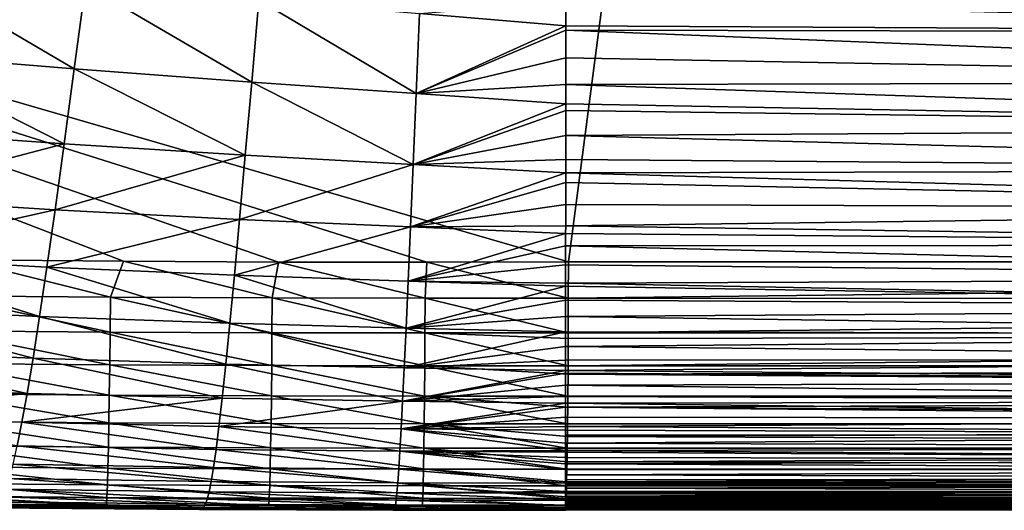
# Model space of a CAD drawing. Header units: metres. Extents: x -104 to 104, y -68 to 90.
# Tile 15 of 256: x -87.54 to -83.55, y 36.69 to 38.68. Entities that reach past the tile are written whole.
import ezdxf

# ---------------------------------------------------------------- set-up
doc = ezdxf.new("R2010")
doc.units = ezdxf.units.M
doc.layers.add('solid_FIT-BATH-153_SW0002', color=7, linetype='CONTINUOUS')

msp = doc.modelspace()

# ---------------------------------------------------------------- linework, layer by layer
at = {"layer": 'solid_FIT-BATH-153_SW0002'}
for points in [[(-92.533394, 39.791527, 16.643263), (-85.885384, 37.697414, 16.550652), (-85.312401, 37.698925, 16.54318)], [(-85.039299, 39.784313, 16.539715), (-92.533394, 39.791527, 16.643263), (-85.312401, 37.698925, 16.54318)], [(-92.533394, 39.791527, 16.643263), (-86.486092, 37.698448, 16.558594), (-85.885384, 37.697414, 16.550652)], [(-92.533394, 39.791527, 16.643263), (-87.11451, 37.702026, 16.567024), (-86.486092, 37.698448, 16.558594)], [(-92.533394, 39.791527, 16.643263), (-87.774086, 37.707115, 16.576002), (-87.11451, 37.702026, 16.567024)], [(-79.378105, 37.698792, 16.471533), (-85.039299, 39.784313, 16.539715), (-85.312401, 37.698925, 16.54318)], [(-79.378105, 37.698792, 16.471533), (-77.545212, 39.778263, 16.4529), (-85.039299, 39.784313, 16.539715)], [(-88.012405, 38.89064, -16.773363), (-87.314064, 38.479916, -16.1598), (-88.075531, 38.542747, -16.181767)], [(-88.012405, 38.89064, -16.773363), (-87.268532, 38.820774, -16.752316), (-87.314064, 38.479916, -16.1598)], [(-87.268532, 38.820774, -16.752316), (-86.595383, 38.426792, -16.132013), (-87.314064, 38.479916, -16.1598)], [(-87.268532, 38.820774, -16.752316), (-86.566383, 38.759636, -16.725237), (-86.595383, 38.426792, -16.132013)], [(-80.06723, 38.839733, -17.343493), (-80.06723, 38.626335, -17.005396), (-85.323219, 38.75222, -16.814718)], [(-86.566383, 38.759636, -16.725237), (-85.928711, 38.380684, -16.098763), (-86.595383, 38.426792, -16.132013)], [(-86.566383, 38.759636, -16.725237), (-85.914948, 38.704819, -16.692377), (-85.928711, 38.380684, -16.098763)], [(-85.914948, 38.704819, -16.692377), (-85.323219, 38.75222, -16.814718), (-85.323212, 38.653996, -16.654108)], [(-80.06723, 38.626335, -17.005396), (-85.323212, 38.653996, -16.654108), (-85.323219, 38.75222, -16.814718)], [(-85.914948, 38.704819, -16.692377), (-85.323212, 38.653996, -16.654108), (-85.928711, 38.380684, -16.098763)], [(-85.928711, 38.380684, -16.098763), (-85.323212, 38.653996, -16.654108), (-85.323212, 38.637314, -16.625795)], [(-80.06723, 38.626335, -17.005396), (-85.323212, 38.637314, -16.625795), (-85.323212, 38.653996, -16.654108)], [(-85.928711, 38.380684, -16.098763), (-85.323212, 38.637314, -16.625795), (-85.323219, 38.525631, -16.42786)], [(-80.06723, 38.427353, -16.642969), (-85.323219, 38.525631, -16.42786), (-85.323212, 38.637314, -16.625795)], [(-80.06723, 38.626335, -17.005396), (-80.06723, 38.427353, -16.642969), (-85.323212, 38.637314, -16.625795)], [(-88.075531, 38.542747, -16.181767), (-87.355156, 38.176525, -15.498913), (-88.132668, 38.232468, -15.520325)], [(-88.075531, 38.542747, -16.181767), (-87.314064, 38.479916, -16.1598), (-87.355156, 38.176525, -15.498913)], [(-85.928711, 38.380684, -16.098763), (-85.323219, 38.525631, -16.42786), (-85.323235, 38.417065, -16.22024)], [(-80.06723, 38.427353, -16.642969), (-85.323235, 38.417065, -16.22024), (-85.323219, 38.525631, -16.42786)], [(-87.314064, 38.479916, -16.1598), (-86.62146, 38.131069, -15.47211), (-87.355156, 38.176525, -15.498913)], [(-87.314064, 38.479916, -16.1598), (-86.595383, 38.426792, -16.132013), (-86.62146, 38.131069, -15.47211)], [(-86.595383, 38.426792, -16.132013), (-85.941025, 38.093147, -15.440334), (-86.62146, 38.131069, -15.47211)], [(-86.595383, 38.426792, -16.132013), (-85.928711, 38.380684, -16.098763), (-85.941025, 38.093147, -15.440334)], [(-85.928711, 38.380684, -16.098763), (-85.323235, 38.417065, -16.22024), (-85.32325, 38.338974, -16.060549)], [(-80.06723, 38.242397, -16.255337), (-85.32325, 38.338974, -16.060549), (-85.323235, 38.417065, -16.22024)], [(-80.06723, 38.427353, -16.642969), (-80.06723, 38.242397, -16.255337), (-85.323235, 38.417065, -16.22024)], [(-85.928711, 38.380684, -16.098763), (-85.32325, 38.338974, -16.060549), (-85.941025, 38.093147, -15.440334)], [(-85.941025, 38.093147, -15.440334), (-85.32325, 38.338974, -16.060549), (-85.32325, 38.31197, -16.003139)], [(-80.06723, 38.242397, -16.255337), (-85.32325, 38.31197, -16.003139), (-85.32325, 38.338974, -16.060549)], [(-85.941025, 38.093147, -15.440334), (-85.32325, 38.31197, -16.003139), (-85.323273, 38.210705, -15.776966)], [(-80.06723, 38.242397, -16.255337), (-85.323273, 38.210705, -15.776966), (-85.32325, 38.31197, -16.003139)], [(-88.132668, 38.232468, -15.520325), (-87.355156, 38.176525, -15.498913), (-88.184128, 37.959377, -14.786949)], [(-80.06723, 38.242397, -16.255337), (-80.06723, 38.071083, -15.841622), (-85.323273, 38.210705, -15.776966)], [(-87.355156, 38.176525, -15.498913), (-87.392044, 37.909763, -14.767323), (-88.184128, 37.959377, -14.786949)], [(-87.355156, 38.176525, -15.498913), (-86.62146, 38.131069, -15.47211), (-87.392044, 37.909763, -14.767323)], [(-85.941025, 38.093147, -15.440334), (-85.323273, 38.210705, -15.776966), (-85.323288, 38.113556, -15.542227)], [(-80.06723, 38.071083, -15.841622), (-85.323288, 38.113556, -15.542227), (-85.323273, 38.210705, -15.776966)], [(-86.62146, 38.131069, -15.47211), (-86.644745, 37.871181, -14.742885), (-87.392044, 37.909763, -14.767323)], [(-86.62146, 38.131069, -15.47211), (-85.941025, 38.093147, -15.440334), (-86.644745, 37.871181, -14.742885)], [(-85.941025, 38.093147, -15.440334), (-85.323288, 38.113556, -15.542227), (-85.323296, 38.059887, -15.404204)], [(-80.06723, 38.071083, -15.841622), (-85.323296, 38.059887, -15.404204), (-85.323288, 38.113556, -15.542227)], [(-85.941025, 38.093147, -15.440334), (-85.951935, 37.840477, -14.714082), (-86.644745, 37.871181, -14.742885)], [(-85.941025, 38.093147, -15.440334), (-85.323296, 38.059887, -15.404204), (-85.951935, 37.840477, -14.714082)], [(-85.951935, 37.840477, -14.714082), (-85.323296, 38.059887, -15.404204), (-85.323303, 38.020348, -15.298388)], [(-80.06723, 37.913021, -15.400952), (-85.323303, 38.020348, -15.298388), (-85.323296, 38.059887, -15.404204)], [(-80.06723, 38.071083, -15.841622), (-80.06723, 37.913021, -15.400952), (-85.323296, 38.059887, -15.404204)], [(-85.951935, 37.840477, -14.714082), (-85.323303, 38.020348, -15.298388), (-85.323311, 37.930878, -15.044763)], [(-80.06723, 37.913021, -15.400952), (-85.323311, 37.930878, -15.044763), (-85.323303, 38.020348, -15.298388)], [(-88.184128, 37.959377, -14.786949), (-87.392044, 37.909763, -14.767323), (-88.23037, 37.72168, -13.980117)], [(-87.392044, 37.909763, -14.767323), (-87.425087, 37.677704, -13.963112), (-88.23037, 37.72168, -13.980117)], [(-87.392044, 37.909763, -14.767323), (-86.644745, 37.871181, -14.742885), (-87.425087, 37.677704, -13.963112)], [(-85.951935, 37.840477, -14.714082), (-85.323311, 37.930878, -15.044763), (-85.323318, 37.845345, -14.781772)], [(-80.06723, 37.913021, -15.400952), (-85.323318, 37.845345, -14.781772), (-85.323311, 37.930878, -15.044763)], [(-80.06723, 37.913021, -15.400952), (-80.06723, 37.767784, -14.93247), (-85.323318, 37.845345, -14.781772)], [(-86.644745, 37.871181, -14.742885), (-86.665504, 37.645111, -13.94194), (-87.425087, 37.677704, -13.963112)], [(-86.644745, 37.871181, -14.742885), (-85.951935, 37.840477, -14.714082), (-86.665504, 37.645111, -13.94194)], [(-85.951935, 37.840477, -14.714082), (-85.961601, 37.620575, -13.917055), (-86.665504, 37.645111, -13.94194)], [(-85.951935, 37.840477, -14.714082), (-85.323326, 37.814465, -14.681325), (-85.961601, 37.620575, -13.917055)], [(-85.961601, 37.620575, -13.917055), (-85.323326, 37.814465, -14.681325), (-85.323326, 37.763897, -14.509926)], [(-85.951935, 37.840477, -14.714082), (-85.323318, 37.845345, -14.781772), (-85.323326, 37.814465, -14.681325)], [(-80.06723, 37.767784, -14.93247), (-85.323326, 37.814465, -14.681325), (-85.323318, 37.845345, -14.781772)], [(-80.06723, 37.767784, -14.93247), (-85.323326, 37.763897, -14.509926), (-85.323326, 37.814465, -14.681325)], [(-85.961601, 37.620575, -13.917055), (-85.323326, 37.763897, -14.509926), (-85.323341, 37.686588, -14.229648)], [(-80.06723, 37.634834, -14.435385), (-85.323341, 37.686588, -14.229648), (-85.323326, 37.763897, -14.509926)], [(-80.06723, 37.767784, -14.93247), (-80.06723, 37.634834, -14.435385), (-85.323326, 37.763897, -14.509926)], [(-88.23037, 37.72168, -13.980117), (-87.454643, 37.478207, -13.084339), (-88.271889, 37.517311, -13.098289)], [(-88.23037, 37.72168, -13.980117), (-87.425087, 37.677704, -13.963112), (-87.454643, 37.478207, -13.084339)], [(-87.854973, 37.561878, 16.56641), (-87.167816, 37.556389, 16.557035), (-87.774086, 37.707115, 16.576002)], [(-87.167816, 37.556389, 16.557035), (-87.11451, 37.702026, 16.567024), (-87.774086, 37.707115, 16.576002)], [(-87.167816, 37.556389, 16.557035), (-86.512505, 37.553673, 16.548231), (-87.11451, 37.702026, 16.567024)], [(-86.512505, 37.553673, 16.548231), (-86.486092, 37.698448, 16.558594), (-87.11451, 37.702026, 16.567024)], [(-86.512505, 37.553673, 16.548231), (-85.89283, 37.552727, 16.540028), (-86.486092, 37.698448, 16.558594)], [(-85.89283, 37.552727, 16.540028), (-85.885384, 37.697414, 16.550652), (-86.486092, 37.698448, 16.558594)], [(-85.89283, 37.552727, 16.540028), (-85.312546, 37.552628, 16.532463), (-85.885384, 37.697414, 16.550652)], [(-85.312546, 37.552628, 16.532463), (-85.312401, 37.698925, 16.54318), (-85.885384, 37.697414, 16.550652)], [(-85.312546, 37.552628, 16.532463), (-72.716476, 37.698689, 16.402927), (-85.312401, 37.698925, 16.54318)], [(-72.711792, 37.551178, 16.391932), (-72.716476, 37.698689, 16.402927), (-85.312546, 37.552628, 16.532463)], [(-85.312401, 37.698925, 16.54318), (-72.716476, 37.698689, 16.402927), (-73.338608, 37.698696, 16.408833)], [(-73.338608, 37.698696, 16.408833), (-79.378105, 37.698792, 16.471533), (-85.312401, 37.698925, 16.54318)], [(-87.425087, 37.677704, -13.963112), (-86.683975, 37.45068, -13.066858), (-87.454643, 37.478207, -13.084339)], [(-87.425087, 37.677704, -13.963112), (-86.665504, 37.645111, -13.94194), (-86.683975, 37.45068, -13.066858)], [(-85.961601, 37.620575, -13.917055), (-85.323341, 37.686588, -14.229648), (-85.323349, 37.613159, -13.940249)], [(-80.06723, 37.634834, -14.435385), (-85.323349, 37.613159, -13.940249), (-85.323341, 37.686588, -14.229648)], [(-86.665504, 37.645111, -13.94194), (-85.970131, 37.431271, -13.046284), (-86.683975, 37.45068, -13.066858)], [(-86.665504, 37.645111, -13.94194), (-85.961601, 37.620575, -13.917055), (-85.970131, 37.431271, -13.046284)], [(-85.961601, 37.620575, -13.917055), (-85.323349, 37.600758, -13.888906), (-85.970131, 37.431271, -13.046284)], [(-85.961601, 37.620575, -13.917055), (-85.323349, 37.613159, -13.940249), (-85.323349, 37.600758, -13.888906)], [(-80.06723, 37.634834, -14.435385), (-80.06723, 37.513607, -13.908916), (-85.323349, 37.613159, -13.940249)], [(-85.970131, 37.431271, -13.046284), (-85.323349, 37.600758, -13.888906), (-85.323357, 37.543503, -13.641548)], [(-80.06723, 37.513607, -13.908916), (-85.323357, 37.543503, -13.641548), (-85.323349, 37.600758, -13.888906)], [(-80.06723, 37.513607, -13.908916), (-85.323349, 37.600758, -13.888906), (-85.323349, 37.613159, -13.940249)], [(-87.856819, 37.420677, 16.535028), (-87.169029, 37.415203, 16.525646), (-87.854973, 37.561878, 16.56641)], [(-87.169029, 37.415203, 16.525646), (-87.167816, 37.556389, 16.557035), (-87.854973, 37.561878, 16.56641)], [(-87.169029, 37.415203, 16.525646), (-86.513283, 37.412502, 16.516834), (-87.167816, 37.556389, 16.557035)], [(-86.513283, 37.412502, 16.516834), (-86.512505, 37.553673, 16.548231), (-87.167816, 37.556389, 16.557035)], [(-86.513283, 37.412502, 16.516834), (-85.893341, 37.411564, 16.508623), (-86.512505, 37.553673, 16.548231)], [(-85.893341, 37.411564, 16.508623), (-85.89283, 37.552727, 16.540028), (-86.512505, 37.553673, 16.548231)], [(-85.970131, 37.431271, -13.046284), (-85.323357, 37.543503, -13.641548), (-85.323372, 37.477551, -13.333528)], [(-85.893341, 37.411564, 16.508623), (-85.312965, 37.411545, 16.501089), (-85.89283, 37.552727, 16.540028)], [(-85.312965, 37.411545, 16.501089), (-85.312546, 37.552628, 16.532463), (-85.89283, 37.552727, 16.540028)], [(-80.06723, 37.513607, -13.908916), (-85.323372, 37.477551, -13.333528), (-85.323357, 37.543503, -13.641548)], [(-72.711792, 37.551178, 16.391932), (-85.312546, 37.552628, 16.532463), (-85.312965, 37.411545, 16.501089)], [(-72.71209, 37.410385, 16.360401), (-72.711792, 37.551178, 16.391932), (-85.312965, 37.411545, 16.501089)], [(-88.271889, 37.517311, -13.098289), (-87.481102, 37.308823, -12.128327), (-88.309158, 37.343788, -12.139021)], [(-88.271889, 37.517311, -13.098289), (-87.454643, 37.478207, -13.084339), (-87.481102, 37.308823, -12.128327)], [(-80.06723, 37.513607, -13.908916), (-80.06723, 37.403542, -13.352283), (-85.323372, 37.477551, -13.333528)], [(-87.454643, 37.478207, -13.084339), (-86.700417, 37.285488, -12.114696), (-87.481102, 37.308823, -12.128327)], [(-87.454643, 37.478207, -13.084339), (-86.683975, 37.45068, -13.066858), (-86.700417, 37.285488, -12.114696)], [(-85.970131, 37.431271, -13.046284), (-85.323372, 37.477551, -13.333528), (-85.323387, 37.416515, -13.023048)], [(-80.06723, 37.403542, -13.352283), (-85.323387, 37.416515, -13.023048), (-85.323372, 37.477551, -13.333528)], [(-87.858841, 37.287762, 16.484503), (-87.170464, 37.282299, 16.475117), (-87.856819, 37.420677, 16.535028)], [(-87.170464, 37.282299, 16.475117), (-87.169029, 37.415203, 16.525646), (-87.856819, 37.420677, 16.535028)], [(-86.683975, 37.45068, -13.066858), (-85.977676, 37.270233, -12.098527), (-86.700417, 37.285488, -12.114696)], [(-86.683975, 37.45068, -13.066858), (-85.970131, 37.431271, -13.046284), (-85.977676, 37.270233, -12.098527)], [(-85.970131, 37.431271, -13.046284), (-85.323387, 37.416515, -13.023048), (-85.977676, 37.270233, -12.098527)], [(-85.977676, 37.270233, -12.098527), (-85.323387, 37.416515, -13.023048), (-85.323402, 37.356438, -12.689564)], [(-80.06723, 37.403542, -13.352283), (-85.323402, 37.356438, -12.689564), (-85.323387, 37.416515, -13.023048)], [(-87.170464, 37.282299, 16.475117), (-86.514297, 37.27961, 16.466301), (-87.169029, 37.415203, 16.525646)], [(-86.514297, 37.27961, 16.466301), (-86.513283, 37.412502, 16.516834), (-87.169029, 37.415203, 16.525646)], [(-86.514297, 37.27961, 16.466301), (-85.894096, 37.278687, 16.458086), (-86.513283, 37.412502, 16.516834)], [(-85.894096, 37.278687, 16.458086), (-85.893341, 37.411564, 16.508623), (-86.513283, 37.412502, 16.516834)], [(-85.894096, 37.278687, 16.458086), (-85.313629, 37.278687, 16.450579), (-85.893341, 37.411564, 16.508623)], [(-85.313057, 37.38929, 16.494122), (-85.312965, 37.411545, 16.501089), (-85.893341, 37.411564, 16.508623)], [(-85.313629, 37.278687, 16.450579), (-85.313057, 37.38929, 16.494122), (-85.893341, 37.411564, 16.508623)], [(-80.06723, 37.403542, -13.352283), (-80.06723, 37.304077, -12.764708), (-85.323402, 37.356438, -12.689564)], [(-72.71209, 37.410385, 16.360401), (-85.313057, 37.38929, 16.494122), (-85.313629, 37.278687, 16.450579)], [(-72.71257, 37.277851, 16.30983), (-72.71209, 37.410385, 16.360401), (-85.313629, 37.278687, 16.450579)], [(-72.71209, 37.410385, 16.360401), (-85.312965, 37.411545, 16.501089), (-85.313057, 37.38929, 16.494122)], [(-88.309158, 37.343788, -12.139021), (-87.504738, 37.166935, -11.092033), (-88.342606, 37.198418, -11.099417)], [(-88.309158, 37.343788, -12.139021), (-87.481102, 37.308823, -12.128327), (-87.504738, 37.166935, -11.092033)], [(-85.977676, 37.270233, -12.098527), (-85.323402, 37.356438, -12.689564), (-85.323433, 37.301052, -12.353405)], [(-80.06723, 37.304077, -12.764708), (-85.323433, 37.301052, -12.353405), (-85.323402, 37.356438, -12.689564)], [(-87.481102, 37.308823, -12.128327), (-86.715004, 37.147011, -11.082244), (-87.504738, 37.166935, -11.092033)], [(-87.481102, 37.308823, -12.128327), (-86.700417, 37.285488, -12.114696), (-86.715004, 37.147011, -11.082244)], [(-85.977676, 37.270233, -12.098527), (-85.323433, 37.301052, -12.353405), (-85.323456, 37.259514, -12.080227)], [(-80.06723, 37.304077, -12.764708), (-85.323456, 37.259514, -12.080227), (-85.323433, 37.301052, -12.353405)], [(-80.06723, 37.304077, -12.764708), (-80.06723, 37.214649, -12.145409), (-85.323456, 37.259514, -12.080227)], [(-87.861, 37.16468, 16.416378), (-87.172073, 37.159233, 16.406998), (-87.858841, 37.287762, 16.484503)], [(-87.172073, 37.159233, 16.406998), (-87.170464, 37.282299, 16.475117), (-87.858841, 37.287762, 16.484503)], [(-87.172073, 37.159233, 16.406998), (-86.515518, 37.156551, 16.398182), (-87.170464, 37.282299, 16.475117)], [(-86.515518, 37.156551, 16.398182), (-86.514297, 37.27961, 16.466301), (-87.170464, 37.282299, 16.475117)], [(-86.700417, 37.285488, -12.114696), (-85.984291, 37.135059, -11.070408), (-86.715004, 37.147011, -11.082244)], [(-86.700417, 37.285488, -12.114696), (-85.977676, 37.270233, -12.098527), (-85.984291, 37.135059, -11.070408)], [(-86.515518, 37.156551, 16.398182), (-85.895081, 37.155636, 16.389963), (-86.514297, 37.27961, 16.466301)], [(-85.895081, 37.155636, 16.389963), (-85.894096, 37.278687, 16.458086), (-86.514297, 37.27961, 16.466301)], [(-85.977676, 37.270233, -12.098527), (-85.323456, 37.259514, -12.080227), (-85.984291, 37.135059, -11.070408)], [(-85.984291, 37.135059, -11.070408), (-85.323456, 37.259514, -12.080227), (-85.323456, 37.248924, -12.007346)], [(-85.895081, 37.155636, 16.389963), (-85.314514, 37.155621, 16.382469), (-85.894096, 37.278687, 16.458086)], [(-85.313843, 37.245129, 16.434217), (-85.313629, 37.278687, 16.450579), (-85.894096, 37.278687, 16.458086)], [(-85.314514, 37.155621, 16.382469), (-85.313843, 37.245129, 16.434217), (-85.894096, 37.278687, 16.458086)], [(-80.06723, 37.214649, -12.145409), (-85.323456, 37.248924, -12.007346), (-85.323456, 37.259514, -12.080227)], [(-72.71257, 37.277851, 16.30983), (-85.313629, 37.278687, 16.450579), (-85.313843, 37.245129, 16.434217)], [(-72.713211, 37.155125, 16.241758), (-72.71257, 37.277851, 16.30983), (-85.313843, 37.245129, 16.434217)], [(-85.984291, 37.135059, -11.070408), (-85.323456, 37.248924, -12.007346), (-85.323479, 37.199909, -11.65099)], [(-80.06723, 37.214649, -12.145409), (-85.323479, 37.199909, -11.65099), (-85.323456, 37.248924, -12.007346)], [(-72.713211, 37.155125, 16.241758), (-85.313843, 37.245129, 16.434217), (-85.314514, 37.155621, 16.382469)], [(-88.342606, 37.198418, -11.099417), (-87.504738, 37.166935, -11.092033), (-88.372704, 37.078518, -9.976577)], [(-85.984291, 37.135059, -11.070408), (-85.323479, 37.199909, -11.65099), (-85.323502, 37.153896, -11.284012)], [(-80.06723, 37.134701, -11.493608), (-85.323502, 37.153896, -11.284012), (-85.323479, 37.199909, -11.65099)], [(-80.06723, 37.214649, -12.145409), (-80.06723, 37.134701, -11.493608), (-85.323479, 37.199909, -11.65099)], [(-87.504738, 37.166935, -11.092033), (-87.525902, 37.049927, -9.972407), (-88.372704, 37.078518, -9.976577)], [(-87.863274, 37.052986, 16.332209), (-87.173843, 37.047546, 16.322836), (-87.861, 37.16468, 16.416378)], [(-87.173843, 37.047546, 16.322836), (-87.172073, 37.159233, 16.406998), (-87.861, 37.16468, 16.416378)], [(-87.504738, 37.166935, -11.092033), (-86.715004, 37.147011, -11.082244), (-87.525902, 37.049927, -9.972407)], [(-86.715004, 37.147011, -11.082244), (-86.727943, 37.032738, -9.966298), (-87.525902, 37.049927, -9.972407)], [(-87.173843, 37.047546, 16.322836), (-86.516922, 37.044876, 16.314024), (-87.172073, 37.159233, 16.406998)], [(-86.516922, 37.044876, 16.314024), (-86.515518, 37.156551, 16.398182), (-87.172073, 37.159233, 16.406998)], [(-86.715004, 37.147011, -11.082244), (-85.984291, 37.135059, -11.070408), (-86.727943, 37.032738, -9.966298)], [(-86.516922, 37.044876, 16.314024), (-85.896263, 37.043968, 16.305805), (-86.515518, 37.156551, 16.398182)], [(-85.896263, 37.043968, 16.305805), (-85.895081, 37.155636, 16.389963), (-86.515518, 37.156551, 16.398182)], [(-85.984291, 37.135059, -11.070408), (-85.323502, 37.153896, -11.284012), (-85.323509, 37.127483, -11.056879)], [(-85.896263, 37.043968, 16.305805), (-85.315613, 37.043941, 16.298326), (-85.895081, 37.155636, 16.389963)], [(-85.314911, 37.111633, 16.352209), (-85.314514, 37.155621, 16.382469), (-85.895081, 37.155636, 16.389963)], [(-85.315613, 37.043941, 16.298326), (-85.314911, 37.111633, 16.352209), (-85.895081, 37.155636, 16.389963)], [(-80.06723, 37.134701, -11.493608), (-85.323509, 37.127483, -11.056879), (-85.323502, 37.153896, -11.284012)], [(-72.713211, 37.155125, 16.241758), (-85.314514, 37.155621, 16.382469), (-85.314911, 37.111633, 16.352209)], [(-72.714005, 37.043736, 16.15773), (-72.713211, 37.155125, 16.241758), (-85.314911, 37.111633, 16.352209)], [(-85.984291, 37.135059, -11.070408), (-85.990082, 37.02335, -9.958549), (-86.727943, 37.032738, -9.966298)], [(-85.984291, 37.135059, -11.070408), (-85.323509, 37.127483, -11.056879), (-85.990082, 37.02335, -9.958549)], [(-85.990082, 37.02335, -9.958549), (-85.323509, 37.127483, -11.056879), (-85.323517, 37.110821, -10.906578)], [(-85.990082, 37.02335, -9.958549), (-85.323517, 37.110821, -10.906578), (-85.323532, 37.07056, -10.518344)], [(-80.06723, 37.063667, -10.808523), (-85.323532, 37.07056, -10.518344), (-85.323517, 37.110821, -10.906578)], [(-80.06723, 37.063667, -10.808523), (-85.323517, 37.110821, -10.906578), (-85.323509, 37.127483, -11.056879)], [(-80.06723, 37.134701, -11.493608), (-80.06723, 37.063667, -10.808523), (-85.323509, 37.127483, -11.056879)], [(-72.714005, 37.043736, 16.15773), (-85.314911, 37.111633, 16.352209), (-85.315613, 37.043941, 16.298326)], [(-88.372704, 37.078518, -9.976577), (-87.525902, 37.049927, -9.972407), (-87.544968, 36.955185, -8.766404)], [(-85.990082, 37.02335, -9.958549), (-85.323532, 37.07056, -10.518344), (-85.323547, 37.032993, -10.11883)], [(-80.06723, 37.063667, -10.808523), (-85.323547, 37.032993, -10.11883), (-85.323532, 37.07056, -10.518344)], [(-80.06723, 37.063667, -10.808523), (-80.06723, 37.000984, -10.089378), (-85.323547, 37.032993, -10.11883)], [(-87.865616, 36.954227, 16.233543), (-87.175728, 36.948792, 16.224182), (-87.863274, 37.052986, 16.332209)], [(-87.175728, 36.948792, 16.224182), (-87.173843, 37.047546, 16.322836), (-87.863274, 37.052986, 16.332209)], [(-87.525902, 37.049927, -9.972407), (-86.73951, 36.940151, -8.763649), (-87.544968, 36.955185, -8.766404)], [(-87.525902, 37.049927, -9.972407), (-86.727943, 37.032738, -9.966298), (-86.73951, 36.940151, -8.763649)], [(-87.175728, 36.948792, 16.224182), (-86.518486, 36.946129, 16.215378), (-87.173843, 37.047546, 16.322836)], [(-86.518486, 36.946129, 16.215378), (-86.516922, 37.044876, 16.314024), (-87.173843, 37.047546, 16.322836)], [(-86.727943, 37.032738, -9.966298), (-85.995193, 36.932701, -8.759578), (-86.73951, 36.940151, -8.763649)], [(-86.727943, 37.032738, -9.966298), (-85.990082, 37.02335, -9.958549), (-85.995193, 36.932701, -8.759578)], [(-86.518486, 36.946129, 16.215378), (-85.897629, 36.945229, 16.207163), (-86.516922, 37.044876, 16.314024)], [(-85.897629, 36.945229, 16.207163), (-85.896263, 37.043968, 16.305805), (-86.516922, 37.044876, 16.314024)], [(-85.990082, 37.02335, -9.958549), (-85.323624, 36.935406, -8.849504), (-85.995193, 36.932701, -8.759578)], [(-85.990082, 37.02335, -9.958549), (-85.323547, 37.032993, -10.11883), (-85.323555, 37.018162, -9.949575)], [(-85.990082, 37.02335, -9.958549), (-85.323555, 37.018162, -9.949575), (-85.323593, 36.965492, -9.284431)], [(-85.990082, 37.02335, -9.958549), (-85.323593, 36.965492, -9.284431), (-85.323624, 36.935406, -8.849504)], [(-85.897629, 36.945229, 16.207163), (-85.316902, 36.944973, 16.199448), (-85.896263, 37.043968, 16.305805)], [(-85.316238, 36.992279, 16.250153), (-85.315613, 37.043941, 16.298326), (-85.896263, 37.043968, 16.305805)], [(-85.316902, 36.944973, 16.199448), (-85.316238, 36.992279, 16.250153), (-85.896263, 37.043968, 16.305805)], [(-85.323593, 36.965492, -9.284431), (-85.323555, 37.018162, -9.949575), (-85.32357, 36.997993, -9.707524)], [(-80.06723, 37.000984, -10.089378), (-85.32357, 36.997993, -9.707524), (-85.323555, 37.018162, -9.949575)], [(-80.06723, 37.000984, -10.089378), (-85.323555, 37.018162, -9.949575), (-85.323547, 37.032993, -10.11883)], [(-72.714005, 37.043736, 16.15773), (-85.315613, 37.043941, 16.298326), (-85.316238, 36.992279, 16.250153)], [(-72.714935, 36.945225, 16.05928), (-72.714005, 37.043736, 16.15773), (-85.316238, 36.992279, 16.250153)], [(-80.06723, 37.000984, -10.089378), (-85.323593, 36.965492, -9.284431), (-85.32357, 36.997993, -9.707524)], [(-80.06723, 37.000984, -10.089378), (-80.06723, 36.946098, -9.335458), (-85.323593, 36.965492, -9.284431)], [(-72.714935, 36.945225, 16.05928), (-85.316238, 36.992279, 16.250153), (-85.316902, 36.944973, 16.199448)], [(-87.867989, 36.869957, 16.121935), (-87.177711, 36.864521, 16.112589), (-87.865616, 36.954227, 16.233543)], [(-87.177711, 36.864521, 16.112589), (-87.175728, 36.948792, 16.224182), (-87.865616, 36.954227, 16.233543)], [(-87.544968, 36.955185, -8.766404), (-86.749893, 36.86676, -7.471179), (-87.562263, 36.880123, -7.471034)], [(-87.544968, 36.955185, -8.766404), (-86.73951, 36.940151, -8.763649), (-86.749893, 36.86676, -7.471179)], [(-87.177711, 36.864521, 16.112589), (-86.520187, 36.861858, 16.103794), (-87.175728, 36.948792, 16.224182)], [(-86.520187, 36.861858, 16.103794), (-86.518486, 36.946129, 16.215378), (-87.175728, 36.948792, 16.224182)], [(-86.73951, 36.940151, -8.763649), (-85.99971, 36.860741, -7.47024), (-86.749893, 36.86676, -7.471179)], [(-86.73951, 36.940151, -8.763649), (-85.995193, 36.932701, -8.759578), (-85.99971, 36.860741, -7.47024)], [(-86.520187, 36.861858, 16.103794), (-85.899155, 36.860962, 16.095585), (-86.518486, 36.946129, 16.215378)], [(-85.899155, 36.860962, 16.095585), (-85.897629, 36.945229, 16.207163), (-86.518486, 36.946129, 16.215378)], [(-85.899155, 36.860962, 16.095585), (-85.318352, 36.860733, 16.087854), (-85.897629, 36.945229, 16.207163)], [(-85.317795, 36.89027, 16.130762), (-85.316902, 36.944973, 16.199448), (-85.897629, 36.945229, 16.207163)], [(-85.318352, 36.860733, 16.087854), (-85.317795, 36.89027, 16.130762), (-85.897629, 36.945229, 16.207163)], [(-80.06723, 36.946098, -9.335458), (-85.323624, 36.935406, -8.849504), (-85.323593, 36.965492, -9.284431)], [(-80.06723, 36.946098, -9.335458), (-80.06723, 36.898453, -8.546158), (-85.323624, 36.935406, -8.849504)], [(-72.714935, 36.945225, 16.05928), (-85.316902, 36.944973, 16.199448), (-85.317795, 36.89027, 16.130762)], [(-72.715981, 36.86113, 15.947952), (-72.714935, 36.945225, 16.05928), (-85.317795, 36.89027, 16.130762)], [(-85.995193, 36.932701, -8.759578), (-85.323715, 36.858513, -7.468399), (-85.99971, 36.860741, -7.47024)], [(-85.995193, 36.932701, -8.759578), (-85.323624, 36.935406, -8.849504), (-85.323631, 36.929249, -8.754521)], [(-85.995193, 36.932701, -8.759578), (-85.323631, 36.929249, -8.754521), (-85.323654, 36.907612, -8.402096)], [(-85.995193, 36.932701, -8.759578), (-85.323654, 36.907612, -8.402096), (-85.323685, 36.881992, -7.941537)], [(-85.995193, 36.932701, -8.759578), (-85.323685, 36.881992, -7.941537), (-85.323715, 36.858513, -7.468399)], [(-80.06723, 36.898453, -8.546158), (-85.323685, 36.881992, -7.941537), (-85.323654, 36.907612, -8.402096)], [(-80.06723, 36.898453, -8.546158), (-80.06723, 36.857498, -7.720882), (-85.323685, 36.881992, -7.941537)], [(-80.06723, 36.898453, -8.546158), (-85.323654, 36.907612, -8.402096), (-85.323631, 36.929249, -8.754521)], [(-80.06723, 36.898453, -8.546158), (-85.323631, 36.929249, -8.754521), (-85.323624, 36.935406, -8.849504)], [(-87.870361, 36.801723, 15.998932), (-87.179764, 36.79628, 15.989606), (-87.867989, 36.869957, 16.121935)], [(-87.179764, 36.79628, 15.989606), (-87.177711, 36.864521, 16.112589), (-87.867989, 36.869957, 16.121935)], [(-87.562263, 36.880123, -7.471034), (-86.759247, 36.810196, -6.086125), (-87.577995, 36.822273, -6.08354)], [(-87.562263, 36.880123, -7.471034), (-86.749893, 36.86676, -7.471179), (-86.759247, 36.810196, -6.086125)], [(-87.179764, 36.79628, 15.989606), (-86.522003, 36.793617, 15.980823), (-87.177711, 36.864521, 16.112589)], [(-86.522003, 36.793617, 15.980823), (-86.520187, 36.861858, 16.103794), (-87.177711, 36.864521, 16.112589)], [(-86.749893, 36.86676, -7.471179), (-86.003708, 36.805195, -6.087783), (-86.759247, 36.810196, -6.086125)], [(-86.749893, 36.86676, -7.471179), (-85.99971, 36.860741, -7.47024), (-86.003708, 36.805195, -6.087783)], [(-86.522003, 36.793617, 15.980823), (-85.900818, 36.792725, 15.972619), (-86.520187, 36.861858, 16.103794)], [(-85.900818, 36.792725, 15.972619), (-85.899155, 36.860962, 16.095585), (-86.520187, 36.861858, 16.103794)], [(-85.99971, 36.860741, -7.47024), (-85.323799, 36.803799, -6.088867), (-86.003708, 36.805195, -6.087783)], [(-85.99971, 36.860741, -7.47024), (-85.323715, 36.858513, -7.468399), (-85.323799, 36.803799, -6.088867)], [(-85.900818, 36.792725, 15.972619), (-85.319946, 36.792519, 15.964865), (-85.899155, 36.860962, 16.095585)], [(-85.319527, 36.808311, 15.997233), (-85.318352, 36.860733, 16.087854), (-85.899155, 36.860962, 16.095585)], [(-85.319946, 36.792519, 15.964865), (-85.319527, 36.808311, 15.997233), (-85.899155, 36.860962, 16.095585)], [(-85.323799, 36.803799, -6.088867), (-85.323715, 36.858513, -7.468399), (-85.323746, 36.836967, -6.979904)], [(-80.06723, 36.857498, -7.720882), (-85.323746, 36.836967, -6.979904), (-85.323715, 36.858513, -7.468399)], [(-80.06723, 36.857498, -7.720882), (-80.06723, 36.822674, -6.859037), (-85.323746, 36.836967, -6.979904)], [(-80.06723, 36.857498, -7.720882), (-85.323715, 36.858513, -7.468399), (-85.323685, 36.881992, -7.941537)], [(-72.715981, 36.86113, 15.947952), (-85.318352, 36.860733, 16.087854), (-85.319527, 36.808311, 15.997233)], [(-72.71714, 36.792992, 15.825285), (-72.715981, 36.86113, 15.947952), (-85.319527, 36.808311, 15.997233)], [(-72.715981, 36.86113, 15.947952), (-85.317795, 36.89027, 16.130762), (-85.318352, 36.860733, 16.087854)], [(-87.577995, 36.822273, -6.08354), (-86.767708, 36.768108, -4.605814), (-87.5924, 36.779198, -4.601226)], [(-87.577995, 36.822273, -6.08354), (-86.759247, 36.810196, -6.086125), (-86.767708, 36.768108, -4.605814)], [(-85.323799, 36.803799, -6.088867), (-85.323746, 36.836967, -6.979904), (-85.323776, 36.817406, -6.478664)], [(-80.06723, 36.822674, -6.859037), (-85.323799, 36.803799, -6.088867), (-85.323776, 36.817406, -6.478664)], [(-80.06723, 36.822674, -6.859037), (-80.06723, 36.793434, -5.960028), (-85.323799, 36.803799, -6.088867)], [(-80.06723, 36.822674, -6.859037), (-85.323776, 36.817406, -6.478664), (-85.323746, 36.836967, -6.979904)], [(-87.872696, 36.751076, 15.866086), (-87.181839, 36.745621, 15.856781), (-87.870361, 36.801723, 15.998932)], [(-87.181839, 36.745621, 15.856781), (-87.179764, 36.79628, 15.989606), (-87.870361, 36.801723, 15.998932)], [(-87.5924, 36.779198, -4.601226), (-86.775429, 36.738163, -3.027572), (-87.605705, 36.748451, -3.021395)], [(-87.5924, 36.779198, -4.601226), (-86.767708, 36.768108, -4.605814), (-86.775429, 36.738163, -3.027572)], [(-87.181839, 36.745621, 15.856781), (-86.523903, 36.74295, 15.848011), (-87.179764, 36.79628, 15.989606)], [(-86.523903, 36.74295, 15.848011), (-86.522003, 36.793617, 15.980823), (-87.179764, 36.79628, 15.989606)], [(-86.759247, 36.810196, -6.086125), (-86.007256, 36.763821, -4.609583), (-86.767708, 36.768108, -4.605814)], [(-86.759247, 36.810196, -6.086125), (-86.003708, 36.805195, -6.087783), (-86.007256, 36.763821, -4.609583)], [(-86.523903, 36.74295, 15.848011), (-85.902596, 36.742062, 15.839816), (-86.522003, 36.793617, 15.980823)], [(-85.902596, 36.742062, 15.839816), (-85.900818, 36.792725, 15.972619), (-86.522003, 36.793617, 15.980823)], [(-86.003708, 36.805195, -6.087783), (-85.323875, 36.769321, -4.883924), (-86.007256, 36.763821, -4.609583)], [(-86.003708, 36.805195, -6.087783), (-85.323799, 36.803799, -6.088867), (-85.323875, 36.769321, -4.883924)], [(-85.902596, 36.742062, 15.839816), (-85.321671, 36.741898, 15.832087), (-85.900818, 36.792725, 15.972619)], [(-85.321396, 36.748474, 15.853078), (-85.319946, 36.792519, 15.964865), (-85.900818, 36.792725, 15.972619)], [(-85.321671, 36.741898, 15.832087), (-85.321396, 36.748474, 15.853078), (-85.900818, 36.792725, 15.972619)], [(-85.323875, 36.769321, -4.883924), (-85.323799, 36.803799, -6.088867), (-85.323837, 36.783669, -5.431147)], [(-80.06723, 36.769222, -5.023259), (-85.323875, 36.769321, -4.883924), (-85.323837, 36.783669, -5.431147)], [(-85.323837, 36.783669, -5.431147), (-85.323799, 36.803799, -6.088867), (-85.323807, 36.799671, -5.962727)], [(-80.06723, 36.793434, -5.960028), (-85.323837, 36.783669, -5.431147), (-85.323807, 36.799671, -5.962727)], [(-80.06723, 36.793434, -5.960028), (-80.06723, 36.769222, -5.023259), (-85.323837, 36.783669, -5.431147)], [(-80.06723, 36.793434, -5.960028), (-85.323807, 36.799671, -5.962727), (-85.323799, 36.803799, -6.088867)], [(-72.71714, 36.792992, 15.825285), (-85.319946, 36.792519, 15.964865), (-85.321396, 36.748474, 15.853078)], [(-72.718384, 36.742344, 15.692819), (-72.71714, 36.792992, 15.825285), (-85.321396, 36.748474, 15.853078)], [(-72.71714, 36.792992, 15.825285), (-85.319527, 36.808311, 15.997233), (-85.319946, 36.792519, 15.964865)], [(-87.874947, 36.71957, 15.724949), (-87.183929, 36.714092, 15.715666), (-87.872696, 36.751076, 15.866086)], [(-87.183929, 36.714092, 15.715666), (-87.181839, 36.745621, 15.856781), (-87.872696, 36.751076, 15.866086)], [(-87.605705, 36.748451, -3.021395), (-86.782555, 36.718018, -1.34873), (-87.618134, 36.727596, -1.341352)], [(-87.605705, 36.748451, -3.021395), (-86.775429, 36.738163, -3.027572), (-86.782555, 36.718018, -1.34873)], [(-87.183929, 36.714092, 15.715666), (-86.525864, 36.711411, 15.706911), (-87.181839, 36.745621, 15.856781)], [(-86.525864, 36.711411, 15.706911), (-86.523903, 36.74295, 15.848011), (-87.181839, 36.745621, 15.856781)], [(-86.775429, 36.738163, -3.027572), (-86.013306, 36.714622, -1.355445), (-86.782555, 36.718018, -1.34873)], [(-86.767708, 36.768108, -4.605814), (-86.010429, 36.734379, -3.033011), (-86.775429, 36.738163, -3.027572)], [(-86.775429, 36.738163, -3.027572), (-86.010429, 36.734379, -3.033011), (-86.013306, 36.714622, -1.355445)], [(-86.767708, 36.768108, -4.605814), (-86.007256, 36.763821, -4.609583), (-86.010429, 36.734379, -3.033011)], [(-86.525864, 36.711411, 15.706911), (-85.904472, 36.710518, 15.698726), (-86.523903, 36.74295, 15.848011)], [(-85.904472, 36.710518, 15.698726), (-85.902596, 36.742062, 15.839816), (-86.523903, 36.74295, 15.848011)], [(-86.007256, 36.763821, -4.609583), (-85.323975, 36.735401, -3.144573), (-86.010429, 36.734379, -3.033011)], [(-86.007256, 36.763821, -4.609583), (-85.323875, 36.769321, -4.883924), (-85.323891, 36.762943, -4.612923)], [(-86.007256, 36.763821, -4.609583), (-85.323891, 36.762943, -4.612923), (-85.323975, 36.735401, -3.144573)], [(-85.904472, 36.710518, 15.698726), (-85.323372, 36.711918, 15.700987), (-85.902596, 36.742062, 15.839816)], [(-85.323372, 36.711918, 15.700987), (-85.321671, 36.741898, 15.832087), (-85.902596, 36.742062, 15.839816)], [(-85.323975, 36.735401, -3.144573), (-85.323891, 36.762943, -4.612923), (-85.323936, 36.745289, -3.741665)], [(-80.06723, 36.749485, -4.048135), (-85.323975, 36.735401, -3.144573), (-85.323936, 36.745289, -3.741665)], [(-80.06723, 36.749485, -4.048135), (-80.06723, 36.733669, -3.034063), (-85.323975, 36.735401, -3.144573)], [(-85.323936, 36.745289, -3.741665), (-85.323891, 36.762943, -4.612923), (-85.323906, 36.756561, -4.321095)], [(-80.06723, 36.749485, -4.048135), (-85.323936, 36.745289, -3.741665), (-85.323906, 36.756561, -4.321095)], [(-80.06723, 36.749485, -4.048135), (-85.323906, 36.756561, -4.321095), (-85.323891, 36.762943, -4.612923)], [(-80.06723, 36.769222, -5.023259), (-85.323891, 36.762943, -4.612923), (-85.323875, 36.769321, -4.883924)], [(-80.06723, 36.769222, -5.023259), (-80.06723, 36.749485, -4.048135), (-85.323891, 36.762943, -4.612923)], [(-72.718384, 36.742344, 15.692819), (-85.321671, 36.741898, 15.832087), (-85.323372, 36.711918, 15.700987)], [(-72.719711, 36.710724, 15.552094), (-72.718384, 36.742344, 15.692819), (-85.323372, 36.711918, 15.700987)], [(-72.718384, 36.742344, 15.692819), (-85.321396, 36.748474, 15.853078), (-85.321671, 36.741898, 15.832087)], [(-87.959496, 36.709431, 15.578359), (-87.390297, 36.704369, 15.57067), (-87.874947, 36.71957, 15.724949)], [(-87.685074, 36.706314, 13.325835), (-87.390297, 36.704369, 15.57067), (-87.959496, 36.709431, 15.578359)], [(-87.390297, 36.704369, 15.57067), (-87.183929, 36.714092, 15.715666), (-87.874947, 36.71957, 15.724949)], [(-87.685074, 36.706314, 13.325835), (-86.820229, 36.700634, 13.322847), (-87.390297, 36.704369, 15.57067)], [(-87.678078, 36.705242, 10.915791), (-86.820229, 36.700634, 13.322847), (-87.685074, 36.706314, 13.325835)], [(-87.678078, 36.705242, 10.915791), (-86.816147, 36.699207, 10.910972), (-86.820229, 36.700634, 13.322847)], [(-87.670105, 36.704014, 8.610955), (-86.816147, 36.699207, 10.910972), (-87.678078, 36.705242, 10.915791)], [(-87.670105, 36.704014, 8.610955), (-86.811707, 36.697525, 8.6045), (-86.816147, 36.699207, 10.910972)], [(-86.806755, 36.696171, 6.40366), (-86.811707, 36.697525, 8.6045), (-87.670105, 36.704014, 8.610955)], [(-87.661171, 36.70319, 6.41133), (-86.806755, 36.696171, 6.40366), (-87.670105, 36.704014, 8.610955)], [(-87.651375, 36.703777, 4.316713), (-86.806755, 36.696171, 6.40366), (-87.661171, 36.70319, 6.41133)], [(-87.640915, 36.707039, 2.326779), (-86.8013, 36.696163, 4.308345), (-87.651375, 36.703777, 4.316713)], [(-87.651375, 36.703777, 4.316713), (-86.8013, 36.696163, 4.308345), (-86.806755, 36.696171, 6.40366)], [(-87.629845, 36.714401, 0.441035), (-86.795441, 36.698792, 2.318244), (-87.640915, 36.707039, 2.326779)], [(-87.640915, 36.707039, 2.326779), (-86.795441, 36.698792, 2.318244), (-86.8013, 36.696163, 4.308345)], [(-87.618134, 36.727596, -1.341352), (-86.789207, 36.705498, 0.43285), (-87.629845, 36.714401, 0.441035)], [(-87.629845, 36.714401, 0.441035), (-86.789207, 36.705498, 0.43285), (-86.795441, 36.698792, 2.318244)], [(-87.618134, 36.727596, -1.341352), (-86.782555, 36.718018, -1.34873), (-86.789207, 36.705498, 0.43285)], [(-87.390297, 36.704369, 15.57067), (-86.83889, 36.70137, 15.563348), (-87.183929, 36.714092, 15.715666)], [(-86.820229, 36.700634, 13.322847), (-86.83889, 36.70137, 15.563348), (-87.390297, 36.704369, 15.57067)], [(-86.83889, 36.70137, 15.563348), (-86.525864, 36.711411, 15.706911), (-87.183929, 36.714092, 15.715666)], [(-86.83889, 36.70137, 15.563348), (-86.303558, 36.699917, 15.556371), (-86.525864, 36.711411, 15.706911)], [(-86.820229, 36.700634, 13.322847), (-86.303558, 36.699917, 15.556371), (-86.83889, 36.70137, 15.563348)], [(-86.820229, 36.700634, 13.322847), (-86.028023, 36.698872, 13.319935), (-86.303558, 36.699917, 15.556371)], [(-86.816147, 36.699207, 10.910972), (-86.028023, 36.698872, 13.319935), (-86.820229, 36.700634, 13.322847)], [(-86.816147, 36.699207, 10.910972), (-86.026237, 36.697357, 10.906283), (-86.028023, 36.698872, 13.319935)], [(-86.811707, 36.697525, 8.6045), (-86.026237, 36.697357, 10.906283), (-86.816147, 36.699207, 10.910972)], [(-86.811707, 36.697525, 8.6045), (-86.024544, 36.695534, 8.598248), (-86.026237, 36.697357, 10.906283)], [(-86.022697, 36.693985, 6.396282), (-86.024544, 36.695534, 8.598248), (-86.811707, 36.697525, 8.6045)], [(-86.806755, 36.696171, 6.40366), (-86.022697, 36.693985, 6.396282), (-86.811707, 36.697525, 8.6045)], [(-86.795441, 36.698792, 2.318244), (-86.020615, 36.693729, 4.300366), (-86.8013, 36.696163, 4.308345)], [(-86.789207, 36.705498, 0.43285), (-86.018356, 36.696072, 2.310194), (-86.795441, 36.698792, 2.318244)], [(-86.795441, 36.698792, 2.318244), (-86.018356, 36.696072, 2.310194), (-86.020615, 36.693729, 4.300366)], [(-86.782555, 36.718018, -1.34873), (-86.01593, 36.702457, 0.425245), (-86.789207, 36.705498, 0.43285)], [(-86.789207, 36.705498, 0.43285), (-86.01593, 36.702457, 0.425245), (-86.018356, 36.696072, 2.310194)], [(-86.782555, 36.718018, -1.34873), (-86.013306, 36.714622, -1.355445), (-86.01593, 36.702457, 0.425245)], [(-86.303558, 36.699917, 15.556371), (-85.904472, 36.710518, 15.698726), (-86.525864, 36.711411, 15.706911)], [(-86.303558, 36.699917, 15.556371), (-85.796692, 36.69949, 15.549748), (-85.904472, 36.710518, 15.698726)], [(-86.028023, 36.698872, 13.319935), (-85.796692, 36.69949, 15.549748), (-86.303558, 36.699917, 15.556371)], [(-86.028023, 36.698872, 13.319935), (-85.324837, 36.69878, 13.316918), (-85.796692, 36.69949, 15.549748)], [(-86.026237, 36.697357, 10.906283), (-85.324837, 36.69878, 13.316918), (-86.028023, 36.698872, 13.319935)], [(-85.324692, 36.69841, 12.581935), (-85.324837, 36.69878, 13.316918), (-86.026237, 36.697357, 10.906283)], [(-86.026237, 36.697357, 10.906283), (-85.324539, 36.697834, 11.631566), (-85.324692, 36.69841, 12.581935)], [(-86.026237, 36.697357, 10.906283), (-85.324448, 36.697327, 10.901502), (-85.324539, 36.697834, 11.631566)], [(-86.01593, 36.702457, 0.425245), (-85.324249, 36.695965, 2.302728), (-86.018356, 36.696072, 2.310194)], [(-86.013306, 36.714622, -1.355445), (-85.32415, 36.703735, 0.123584), (-86.01593, 36.702457, 0.425245)], [(-86.01593, 36.702457, 0.425245), (-85.32415, 36.703735, 0.123584), (-85.324165, 36.702232, 0.417609)], [(-85.324181, 36.700375, 0.834552), (-85.324219, 36.697803, 1.565984), (-86.01593, 36.702457, 0.425245)], [(-86.01593, 36.702457, 0.425245), (-85.324165, 36.702232, 0.417609), (-85.324181, 36.700375, 0.834552)], [(-86.01593, 36.702457, 0.425245), (-85.324219, 36.697803, 1.565984), (-85.324249, 36.695965, 2.302728)], [(-86.010429, 36.734379, -3.033011), (-85.324074, 36.714241, -1.361739), (-86.013306, 36.714622, -1.355445)], [(-86.013306, 36.714622, -1.355445), (-85.324074, 36.714241, -1.361739), (-85.32415, 36.703735, 0.123584)], [(-86.010429, 36.734379, -3.033011), (-85.323975, 36.735401, -3.144573), (-85.323982, 36.733803, -3.038059)], [(-86.010429, 36.734379, -3.033011), (-85.323982, 36.733803, -3.038059), (-85.324074, 36.714241, -1.361739)], [(-85.325409, 36.699547, 15.543477), (-85.323372, 36.711918, 15.700987), (-85.904472, 36.710518, 15.698726)], [(-85.796692, 36.69949, 15.549748), (-85.325409, 36.699547, 15.543477), (-85.904472, 36.710518, 15.698726)], [(-85.325127, 36.699226, 14.537856), (-85.325409, 36.699547, 15.543477), (-85.796692, 36.69949, 15.549748)], [(-85.796692, 36.69949, 15.549748), (-85.324837, 36.69878, 13.316918), (-85.32489, 36.698883, 13.550681)], [(-85.32489, 36.698883, 13.550681), (-85.325127, 36.699226, 14.537856), (-85.796692, 36.69949, 15.549748)], [(-73.68354, 36.69886, 15.410769), (-85.323372, 36.711918, 15.700987), (-85.325409, 36.699547, 15.543477)], [(-74.754982, 36.698841, 15.420567), (-73.68354, 36.69886, 15.410769), (-85.325409, 36.699547, 15.543477)], [(-80.145767, 36.698734, 15.476625), (-74.754982, 36.698841, 15.420567), (-85.325409, 36.699547, 15.543477)], [(-85.325127, 36.699226, 14.537856), (-80.145767, 36.698734, 15.476625), (-85.325409, 36.699547, 15.543477)], [(-80.06723, 36.698326, 13.871069), (-80.145767, 36.698734, 15.476625), (-85.325127, 36.699226, 14.537856)], [(-80.06723, 36.698326, 13.871069), (-85.325127, 36.699226, 14.537856), (-85.32489, 36.698883, 13.550681)], [(-80.06723, 36.698326, 13.871069), (-85.32489, 36.698883, 13.550681), (-85.324837, 36.69878, 13.316918)], [(-80.06723, 36.698326, 13.871069), (-85.324837, 36.69878, 13.316918), (-85.324692, 36.69841, 12.581935)], [(-80.06723, 36.697865, 12.318264), (-85.324692, 36.69841, 12.581935), (-85.324539, 36.697834, 11.631566)], [(-80.06723, 36.697865, 12.318264), (-80.06723, 36.698326, 13.871069), (-85.324692, 36.69841, 12.581935)], [(-80.06723, 36.697334, 10.807983), (-80.06723, 36.697865, 12.318264), (-85.324539, 36.697834, 11.631566)], [(-80.06723, 36.697334, 10.807983), (-85.324539, 36.697834, 11.631566), (-85.324448, 36.697327, 10.901502)], [(-80.06723, 36.699959, 1.421607), (-85.324249, 36.695965, 2.302728), (-85.324219, 36.697803, 1.565984)], [(-80.06723, 36.699959, 1.421607), (-80.06723, 36.696995, 2.637116), (-85.324249, 36.695965, 2.302728)], [(-80.06723, 36.699959, 1.421607), (-85.324219, 36.697803, 1.565984), (-85.324181, 36.700375, 0.834552)], [(-80.06723, 36.704742, 0.247057), (-85.324181, 36.700375, 0.834552), (-85.324165, 36.702232, 0.417609)], [(-80.06723, 36.704742, 0.247057), (-80.06723, 36.699959, 1.421607), (-85.324181, 36.700375, 0.834552)], [(-80.06723, 36.704742, 0.247057), (-85.324165, 36.702232, 0.417609), (-85.32415, 36.703735, 0.123584)], [(-85.32415, 36.703735, 0.123584), (-85.324074, 36.714241, -1.361739), (-85.324081, 36.713173, -1.240018)], [(-85.324081, 36.713173, -1.240018), (-85.324112, 36.70797, -0.567447), (-85.32415, 36.703735, 0.123584)], [(-80.06723, 36.711712, -0.886856), (-85.32415, 36.703735, 0.123584), (-85.324112, 36.70797, -0.567447)], [(-80.06723, 36.711712, -0.886856), (-80.06723, 36.704742, 0.247057), (-85.32415, 36.703735, 0.123584)], [(-80.06723, 36.711712, -0.886856), (-85.324112, 36.70797, -0.567447), (-85.324081, 36.713173, -1.240018)], [(-80.06723, 36.711712, -0.886856), (-85.324081, 36.713173, -1.240018), (-85.324074, 36.714241, -1.361739)], [(-85.324074, 36.714241, -1.361739), (-85.323982, 36.733803, -3.038059), (-85.324043, 36.719425, -1.893853)], [(-80.06723, 36.72123, -1.980454), (-85.324074, 36.714241, -1.361739), (-85.324043, 36.719425, -1.893853)], [(-80.06723, 36.72123, -1.980454), (-80.06723, 36.711712, -0.886856), (-85.324074, 36.714241, -1.361739)], [(-85.324043, 36.719425, -1.893853), (-85.323982, 36.733803, -3.038059), (-85.324005, 36.726807, -2.528745)], [(-80.06723, 36.72123, -1.980454), (-85.324043, 36.719425, -1.893853), (-85.324005, 36.726807, -2.528745)], [(-80.06723, 36.733669, -3.034063), (-85.324005, 36.726807, -2.528745), (-85.323982, 36.733803, -3.038059)], [(-80.06723, 36.733669, -3.034063), (-80.06723, 36.72123, -1.980454), (-85.324005, 36.726807, -2.528745)], [(-80.06723, 36.733669, -3.034063), (-85.323982, 36.733803, -3.038059), (-85.323975, 36.735401, -3.144573)], [(-73.68354, 36.69886, 15.410769), (-72.719711, 36.710724, 15.552094), (-85.323372, 36.711918, 15.700987)], [(-86.8013, 36.696163, 4.308345), (-86.022697, 36.693985, 6.396282), (-86.806755, 36.696171, 6.40366)], [(-86.8013, 36.696163, 4.308345), (-86.020615, 36.693729, 4.300366), (-86.022697, 36.693985, 6.396282)], [(-86.024544, 36.695534, 8.598248), (-85.324448, 36.697327, 10.901502), (-86.026237, 36.697357, 10.906283)], [(-85.324432, 36.697182, 10.699739), (-85.324448, 36.697327, 10.901502), (-86.024544, 36.695534, 8.598248)], [(-86.024544, 36.695534, 8.598248), (-85.324402, 36.696491, 9.787213), (-85.324432, 36.697182, 10.699739)], [(-86.024544, 36.695534, 8.598248), (-85.324409, 36.695789, 8.892838), (-85.324402, 36.696491, 9.787213)], [(-86.024544, 36.695534, 8.598248), (-85.324417, 36.695553, 8.592283), (-85.324409, 36.695789, 8.892838)], [(-86.024544, 36.695534, 8.598248), (-85.324425, 36.695103, 8.015263), (-85.324417, 36.695553, 8.592283)], [(-86.024544, 36.695534, 8.598248), (-85.324409, 36.694004, 6.389317), (-85.324425, 36.694473, 7.153234)], [(-86.022697, 36.693985, 6.396282), (-85.324409, 36.694004, 6.389317), (-86.024544, 36.695534, 8.598248)], [(-86.024544, 36.695534, 8.598248), (-85.324425, 36.694473, 7.153234), (-85.324425, 36.695103, 8.015263)], [(-86.022697, 36.693985, 6.396282), (-85.324402, 36.693958, 6.306516), (-85.324409, 36.694004, 6.389317)], [(-86.022697, 36.693985, 6.396282), (-85.324379, 36.693645, 5.475878), (-85.324402, 36.693958, 6.306516)], [(-86.020615, 36.693729, 4.300366), (-85.324379, 36.693645, 5.475878), (-86.022697, 36.693985, 6.396282)], [(-86.018356, 36.696072, 2.310194), (-85.324318, 36.693924, 3.863883), (-86.020615, 36.693729, 4.300366)], [(-86.020615, 36.693729, 4.300366), (-85.324318, 36.693924, 3.863883), (-85.324333, 36.693703, 4.292831)], [(-85.324348, 36.693607, 4.661585), (-85.324379, 36.693645, 5.475878), (-86.020615, 36.693729, 4.300366)], [(-86.020615, 36.693729, 4.300366), (-85.324333, 36.693703, 4.292831), (-85.324348, 36.693607, 4.661585)], [(-85.324287, 36.694672, 3.082554), (-85.324318, 36.693924, 3.863883), (-86.018356, 36.696072, 2.310194)], [(-86.018356, 36.696072, 2.310194), (-85.324249, 36.695965, 2.302728), (-85.324287, 36.694672, 3.082554)], [(-80.06723, 36.697334, 10.807983), (-85.324448, 36.697327, 10.901502), (-85.324432, 36.697182, 10.699739)], [(-80.06723, 36.697334, 10.807983), (-85.324432, 36.697182, 10.699739), (-85.324402, 36.696491, 9.787213)], [(-80.06723, 36.696045, 7.915171), (-85.324425, 36.695103, 8.015263), (-85.324425, 36.694473, 7.153234)], [(-80.06723, 36.695377, 6.532611), (-80.06723, 36.696045, 7.915171), (-85.324425, 36.694473, 7.153234)], [(-80.06723, 36.696045, 7.915171), (-85.324417, 36.695553, 8.592283), (-85.324425, 36.695103, 8.015263)], [(-80.06723, 36.695377, 6.532611), (-85.324425, 36.694473, 7.153234), (-85.324409, 36.694004, 6.389317)], [(-80.06723, 36.696732, 9.340271), (-85.324409, 36.695789, 8.892838), (-85.324417, 36.695553, 8.592283)], [(-80.06723, 36.696045, 7.915171), (-80.06723, 36.696732, 9.340271), (-85.324417, 36.695553, 8.592283)], [(-80.06723, 36.696732, 9.340271), (-85.324402, 36.696491, 9.787213), (-85.324409, 36.695789, 8.892838)], [(-80.06723, 36.695377, 6.532611), (-85.324409, 36.694004, 6.389317), (-85.324402, 36.693958, 6.306516)], [(-80.06723, 36.696732, 9.340271), (-80.06723, 36.697334, 10.807983), (-85.324402, 36.696491, 9.787213)], [(-80.06723, 36.695068, 5.192296), (-80.06723, 36.695377, 6.532611), (-85.324402, 36.693958, 6.306516)], [(-80.06723, 36.695068, 5.192296), (-85.324402, 36.693958, 6.306516), (-85.324379, 36.693645, 5.475878)], [(-80.06723, 36.695068, 5.192296), (-85.324379, 36.693645, 5.475878), (-85.324348, 36.693607, 4.661585)], [(-80.06723, 36.695068, 5.192296), (-85.324348, 36.693607, 4.661585), (-85.324333, 36.693703, 4.292831)], [(-80.06723, 36.695488, 3.893905), (-85.324333, 36.693703, 4.292831), (-85.324318, 36.693924, 3.863883)], [(-80.06723, 36.695488, 3.893905), (-80.06723, 36.695068, 5.192296), (-85.324333, 36.693703, 4.292831)], [(-80.06723, 36.695488, 3.893905), (-85.324318, 36.693924, 3.863883), (-85.324287, 36.694672, 3.082554)], [(-80.06723, 36.696995, 2.637116), (-85.324287, 36.694672, 3.082554), (-85.324249, 36.695965, 2.302728)], [(-80.06723, 36.696995, 2.637116), (-80.06723, 36.695488, 3.893905), (-85.324287, 36.694672, 3.082554)]]:
    msp.add_3dface(points, dxfattribs=at)

doc.saveas('drawing.dxf')
